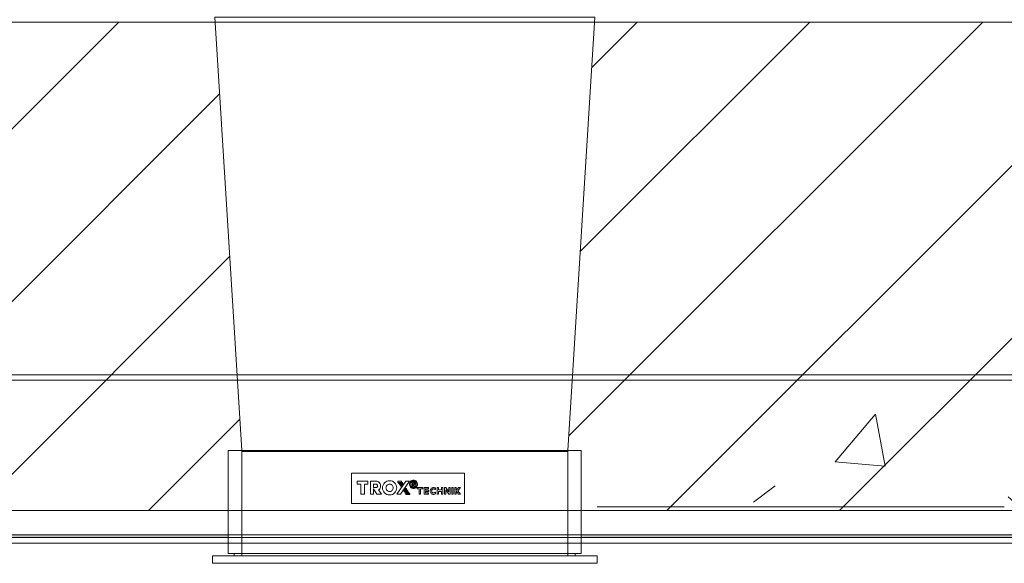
# Model space of a CAD drawing. Header units: metres. Extents: x 3 to 42.2, y -72.9 to -48.7.
# Tile 8 of 189: x 12.13 to 13.036, y -68.466 to -67.965. Entities that reach past the tile are written whole.
import ezdxf

# ---------------------------------------------------------------- set-up
doc = ezdxf.new("R2010")
doc.units = ezdxf.units.M
doc.layers.add('A-DETL', color=7, linetype='Continuous', lineweight=18, true_color=0x00a600)
doc.layers.add('M-HVAC-CDFF-IDEN', color=1, linetype='Continuous', lineweight=9, true_color=0xff0000)
for name, color, linetype, lineweight in [('A-WALL', 7, 'Continuous', 18), ('A-WALL-PATT', 7, 'Continuous', 18), ('G-IMPT', 7, 'Continuous', 18), ('M-HVAC-DUCT', 7, 'Continuous', 18), ('S-BEAM', 7, 'Continuous', 18)]:
    doc.layers.add(name, color=color, linetype=linetype, lineweight=lineweight)
pattern_1 = [(49.99999999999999, (21.555, -62.92899999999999), (0.5465545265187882, -0.04781508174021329), [0.05715, -0.62865]), (355, (21.555, -62.92899999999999), (-0.1057276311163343, 0.5731658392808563), [0.04572, -0.50292]), (100.451, (21.601, -62.933), (0.440827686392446, 0.5253490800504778), [0.04857, -0.53427]), (46.184, (21.555, -62.776), (0.8132373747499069, -0.1261291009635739), [0.08573, -0.9429799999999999]), (96.636, (21.623, -62.787), (0.7122119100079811, 0.7422871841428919), [0.07286000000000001, -0.8014100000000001]), (351.184, (21.555, -62.776), (0.7122166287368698, 0.7422739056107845), [0.06858, -0.75438]), (21, (21.631, -62.81399999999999), (0.4548461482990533, -0.3067949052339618), [0.05715, -0.62865]), (326, (21.631, -62.81399999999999), (0.1854048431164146, 0.5525599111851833), [0.04572, -0.50292]), (71.45100000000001, (21.669, -62.84), (0.6402508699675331, 0.2457631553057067), [0.04857, -0.53427]), (37.50000000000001, (21.555, -62.92899999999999), (0.009260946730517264, 0.2536671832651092), [0.02515, -0.47168, 0.02515, -0.48539, -0.5048199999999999]), (37.50000000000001, (21.555, -62.92899999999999), (0.009260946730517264, 0.2536671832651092), [-1.007, 0.02515, -0.47968]), (7.499999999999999, (21.555, -62.92899999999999), (0.2004558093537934, 0.3005459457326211), [0.02515, -0.26594, 0.02515, -0.46025, -0.1924]), (7.499999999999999, (21.555, -62.92899999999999), (0.2004558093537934, 0.3005459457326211), [-0.7764800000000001, 0.02515, -0.16726]), (327.5, (21.385, -62.92899999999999), (0.4067681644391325, -0.01718819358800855), [0.02515, -0.16535, 0.02515, -0.56921, -0.78867]), (327.5, (21.385, -62.92899999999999), (0.4067681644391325, -0.01718819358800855), [-0.78486, 0.02515, -0.76352]), (317.5, (21.309, -62.92899999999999), (0.4443831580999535, 0.07627942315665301), [0.02515, -0.2225, 0.02515, -0.36957, -0.56007]), (317.5, (21.309, -62.92899999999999), (0.4443831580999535, 0.07627942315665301), [-0.64237, 0.02515, -0.53492])]

# ---------------------------------------------------------------- blocks, each defined once
blk = doc.blocks.new('4 GRE - ESCOLA DE CINEMA E AUDIOVISUAL CINE REX R07_rvt-1-1PAV')
at = {"layer": 'A-WALL-PATT', "true_color": 0xd4d4d4}
h = blk.add_hatch(dxfattribs=at)
h.set_pattern_fill('FP_2', color=254, style=0, pattern_type=2)
h.set_pattern_definition([(45, (21.555, -62.92899999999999), (-0.0795495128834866, 0.0795495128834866), [])])
h.paths.add_polyline_path([(33.5201241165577, -68.41762227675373), (34.66733924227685, -68.41762227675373), (34.66733924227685, -67.96762227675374), (12.65882739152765, -67.96762227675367), (12.63415928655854, -68.36231195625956), (12.64660173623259, -68.36231195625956), (12.64660173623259, -68.41762227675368), (32.28722419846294, -68.41762227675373)])
h.paths.add_polyline_path([(12.32160173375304, -68.41762227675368), (12.32160173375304, -68.36231195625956), (12.33404418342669, -68.36231195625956), (12.30910173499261, -67.96762227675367), (11.71733924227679, -67.96762227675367), (11.71733924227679, -68.41762227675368), (12.25260052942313, -68.41762227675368)])
h = blk.add_hatch(dxfattribs=at)
h.set_pattern_fill('FP_1', color=254, style=0, pattern_type=2)
h.set_pattern_definition(pattern_1)
h.paths.add_polyline_path([(34.66733924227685, -68.44262227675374), (34.66733924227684, -68.44012227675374), (12.64660173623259, -68.44012227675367), (12.64660173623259, -68.44262227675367), (33.5201241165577, -68.44262227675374)])
h.paths.add_polyline_path([(11.94437554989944, -68.44262227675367), (12.32160173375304, -68.44262227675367), (12.32160173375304, -68.44012227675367), (11.71733924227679, -68.44012227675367), (11.71733924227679, -68.44262227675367)])
at = {"layer": 'S-BEAM', "true_color": 0xaaaaaa}
h = blk.add_hatch(dxfattribs=at)
h.set_pattern_fill('FP_1', color=253, style=0, pattern_type=2)
h.set_pattern_definition(pattern_1)
h.paths.add_polyline_path([(15.04900015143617, -68.44762227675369), (15.04900015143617, -68.29762227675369), (12.63820239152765, -68.29762227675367), (12.63415928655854, -68.36231195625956), (12.64660173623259, -68.36231195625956), (12.64660173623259, -68.44762227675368), (15.02662534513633, -68.44762227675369)])
h.paths.add_polyline_path([(11.94437554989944, -68.44762227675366), (12.32160173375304, -68.44762227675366), (12.32160173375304, -68.36231195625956), (12.33404418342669, -68.36231195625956), (12.33000107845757, -68.29762227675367), (11.93900015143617, -68.29762227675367), (11.93900015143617, -68.44762227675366)])
at = {"layer": 'A-WALL', "color": 253, "true_color": 0xaaaaaa}
for p, q in [((14.62399770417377, -67.96762227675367), (11.7173392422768, -67.96762227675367)), ((34.66733924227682, -68.41762227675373), (11.7173392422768, -68.41762227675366)), ((34.66733924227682, -68.44012227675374), (11.7173392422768, -68.44012227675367)), ((11.7173392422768, -68.44262227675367), (34.66733924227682, -68.44262227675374))]:
    blk.add_line(p, q, dxfattribs=at)
at = {"layer": 'S-BEAM', "color": 253, "true_color": 0xaaaaaa}
for p, q in [((14.60070515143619, -68.29762227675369), (11.93900015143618, -68.29762227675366)), ((11.93900015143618, -68.44762227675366), (15.04900015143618, -68.44762227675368))]:
    blk.add_line(p, q, dxfattribs=at)
blk = doc.blocks.new('Family - V271-299382-1PAV')
at = {"layer": 'S-BEAM', "color": 253, "true_color": 0xaaaaaa}
for p, q in [((1.367499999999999, 0.07500000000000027), (-1.367499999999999, 0.07500000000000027)), ((-1.367499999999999, -0.07500000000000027), (1.367499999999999, -0.07500000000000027))]:
    blk.add_line(p, q, dxfattribs=at)
blk = doc.blocks.new('ESTRUTURAL CINE REX _011_IFC-1-1PAV')
at = {"layer": 'S-BEAM', "color": 253, "lineweight": 18, "true_color": 0xaaaaaa}
blk.add_blockref('Family - V271-299382-1PAV', (13.30782107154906, -68.36762227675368), dxfattribs=at)
blk = doc.blocks.new('AH-0-AG 325x225 - TROX_AH-AG_325x225_dxf_QMODEL_0d9cd228_d937_4706_94e6_7aa7153388bd-1069922-1PAV')
at = {"layer": 'A-DETL', "color": 1, "true_color": 0xff0000}
for p, q in [((0.05200000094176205, -0.1770000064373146), (0.05200000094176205, 0.1770000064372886)), ((0.04300000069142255, -0.1625000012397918), (0.04300000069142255, 0.1625000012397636)), ((0.04300000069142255, -0.1569999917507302), (0.0450000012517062, -0.1569999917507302)), ((0.05200000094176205, -0.1770000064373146), (0.0450000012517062, -0.1770000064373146))]:
    blk.add_line(p, q, dxfattribs=at)
at = {"layer": 'G-IMPT', "color": 1, "true_color": 0xff0000}
for p, q in [((0.0450000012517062, 0.1770000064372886), (0.0450000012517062, -0.1770000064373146)), ((0.05200000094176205, 0.1770000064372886), (0.0450000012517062, 0.1770000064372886)), ((0.05200000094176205, -0.1770000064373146), (0.05200000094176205, 0.1770000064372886)), ((-0.05200000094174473, 0.1625000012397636), (-0.05200000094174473, -0.1625000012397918)), ((-0.05200000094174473, 0.1625000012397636), (0.04300000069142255, 0.1625000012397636)), ((0.04300000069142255, -0.1625000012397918), (0.04300000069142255, 0.1625000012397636)), ((0.04300000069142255, 0.1569999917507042), (0.0450000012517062, 0.1569999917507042)), ((-0.03099999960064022, 0.05499999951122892), (-0.03099999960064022, -0.04899999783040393)), ((-0.03099999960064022, 0.05499999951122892), (-0.002999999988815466, 0.05499999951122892)), ((-0.002999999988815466, -0.04899999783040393), (-0.002999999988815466, 0.05499999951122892)), ((-0.01477000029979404, 0.04895999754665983), (-0.01790999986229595, 0.05119999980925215)), ((-0.01790999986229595, 0.05119999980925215), (-0.01790999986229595, 0.04950999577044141)), ((-0.01527000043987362, 0.04763000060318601), (-0.01790999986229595, 0.04950999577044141)), ((-0.01788500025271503, 0.04735999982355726), (-0.01788500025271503, 0.04617999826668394)), ((-0.01788500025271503, 0.04735999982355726), (-0.01529500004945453, 0.04735999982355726)), ((-0.01788500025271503, 0.04617999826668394), (-0.01529500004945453, 0.04617999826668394)), ((-0.01529500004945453, 0.04735999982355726), (-0.01527000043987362, 0.04763000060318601)), ((-0.01529500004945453, 0.04617999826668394), (-0.01427000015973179, 0.04617999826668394)), ((-0.01477000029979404, 0.04895999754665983), (-0.01161999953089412, 0.05119999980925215)), ((-0.01427000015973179, 0.04735999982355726), (-0.01426000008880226, 0.04763000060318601)), ((-0.01427000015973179, 0.04735999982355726), (-0.01162999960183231, 0.04735999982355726)), ((-0.01427000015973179, 0.04617999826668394), (-0.01162999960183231, 0.04617999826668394)), ((-0.01426000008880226, 0.04763000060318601), (-0.01161999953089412, 0.04950999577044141)), ((-0.01162999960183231, 0.04617999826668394), (-0.01162999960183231, 0.04735999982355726)), ((-0.01161999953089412, 0.05119999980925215), (-0.01161999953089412, 0.04950999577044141)), ((-0.01791500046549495, 0.04449999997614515), (-0.01791500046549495, 0.04331999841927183)), ((-0.01791500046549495, 0.04449999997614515), (-0.01162500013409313, 0.04449999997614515)), ((-0.01791500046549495, 0.04331999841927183), (-0.01162500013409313, 0.04331999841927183)), ((-0.01788500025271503, 0.04184999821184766), (-0.01788500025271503, 0.04066999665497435)), ((-0.01788500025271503, 0.04184999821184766), (-0.01393499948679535, 0.04184999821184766)), ((-0.01788500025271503, 0.04066999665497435), (-0.01393499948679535, 0.04066999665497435)), ((-0.01393499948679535, 0.04066999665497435), (-0.01787500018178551, 0.0377200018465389)), ((-0.01787500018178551, 0.0377200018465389), (-0.01787500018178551, 0.03654000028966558)), ((-0.01787500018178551, 0.03654000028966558), (-0.01558499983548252, 0.03654000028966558)), ((-0.01162500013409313, 0.04066999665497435), (-0.01558499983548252, 0.0377200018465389)), ((-0.01558499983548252, 0.0377200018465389), (-0.01164500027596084, 0.0377200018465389)), ((-0.01558499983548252, 0.03654000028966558), (-0.01164500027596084, 0.03654000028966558)), ((-0.01393499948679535, 0.04184999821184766), (-0.01162500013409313, 0.04184999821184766)), ((-0.01164500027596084, 0.03654000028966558), (-0.01164500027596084, 0.0377200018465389)), ((-0.01162500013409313, 0.04331999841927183), (-0.01162500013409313, 0.04449999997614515)), ((-0.01162500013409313, 0.04066999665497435), (-0.01162500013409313, 0.04184999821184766)), ((-0.01556000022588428, 0.03487999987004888), (-0.01791999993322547, 0.03487999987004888)), ((-0.01791999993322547, 0.03370000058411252), (-0.01791999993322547, 0.03487999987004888)), ((-0.01556000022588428, 0.03369000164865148), (-0.01791999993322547, 0.03370000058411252)), ((-0.01556000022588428, 0.03103000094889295), (-0.01791999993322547, 0.03103999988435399)), ((-0.01791999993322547, 0.03103999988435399), (-0.01791999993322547, 0.02986000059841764)), ((-0.01556000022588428, 0.02986000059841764), (-0.01791999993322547, 0.02986000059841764)), ((-0.01768729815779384, 0.02773274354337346), (-0.01785269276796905, 0.02713078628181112)), ((-0.01740919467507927, 0.02829163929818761), (-0.01768729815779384, 0.02773274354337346)), ((-0.01740919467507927, 0.02829163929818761), (-0.01591000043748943, 0.02828000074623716)), ((-0.01639817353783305, 0.02724024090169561), (-0.01649290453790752, 0.02689546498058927)), ((-0.01623888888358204, 0.02756034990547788), (-0.01639817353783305, 0.02724024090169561)), ((-0.01623888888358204, 0.02756034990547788), (-0.01591000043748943, 0.02795000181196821)), ((-0.01591000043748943, 0.02828000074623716), (-0.01591000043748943, 0.02795000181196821)), ((-0.01417999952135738, 0.03487999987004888), (-0.01556000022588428, 0.03487999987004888)), ((-0.01556000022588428, 0.03369000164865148), (-0.01556000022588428, 0.03103000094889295)), ((-0.01417999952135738, 0.02986000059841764), (-0.01556000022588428, 0.02986000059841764)), ((-0.01417999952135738, 0.03487999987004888), (-0.01161999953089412, 0.03487999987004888)), ((-0.01417999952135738, 0.03369000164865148), (-0.01161999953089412, 0.03370000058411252)), ((-0.01417999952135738, 0.03103000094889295), (-0.01417999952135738, 0.03369000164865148)), ((-0.01417999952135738, 0.03103000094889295), (-0.01161999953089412, 0.03103999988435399)), ((-0.01417999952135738, 0.02986000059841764), (-0.01161999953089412, 0.02986000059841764)), ((-0.01193080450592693, 0.02829163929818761), (-0.01341999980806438, 0.02828000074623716)), ((-0.01341999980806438, 0.02828000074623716), (-0.01341999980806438, 0.02795000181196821)), ((-0.0131011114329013, 0.02756034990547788), (-0.01341999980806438, 0.02795000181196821)), ((-0.01294182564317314, 0.02724024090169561), (-0.0131011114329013, 0.02756034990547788)), ((-0.01284709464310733, 0.02689546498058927), (-0.01294182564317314, 0.02724024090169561)), ((-0.01165270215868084, 0.02773274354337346), (-0.01193080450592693, 0.02829163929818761)), ((-0.01148730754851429, 0.02713078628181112), (-0.01165270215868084, 0.02773274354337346)), ((-0.01161999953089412, 0.03487999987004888), (-0.01161999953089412, 0.03370000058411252)), ((-0.01161999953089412, 0.02986000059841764), (-0.01161999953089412, 0.03103999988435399)), ((-0.01790999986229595, 0.01913999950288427), (-0.01791999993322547, 0.02179999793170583)), ((-0.01791999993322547, 0.02179999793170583), (-0.0166600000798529, 0.02179999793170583)), ((-0.01790999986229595, 0.01913999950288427), (-0.01790999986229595, 0.01795999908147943)), ((-0.01785269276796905, 0.02713078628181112), (-0.01789920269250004, 0.0265082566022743)), ((-0.01789920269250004, 0.0265082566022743), (-0.01782509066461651, 0.02588840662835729)), ((-0.01782509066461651, 0.02588840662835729), (-0.01763312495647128, 0.02529439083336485)), ((-0.01763312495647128, 0.02529439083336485), (-0.01733047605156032, 0.02474839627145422)), ((-0.01733047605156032, 0.02474839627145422), (-0.01692844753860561, 0.02427081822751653)), ((-0.01692844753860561, 0.02427081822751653), (-0.01644205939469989, 0.02387949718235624)), ((-0.01665000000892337, 0.01913999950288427), (-0.0166600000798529, 0.02179999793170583)), ((-0.01665000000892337, 0.01913999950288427), (-0.01540000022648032, 0.01913999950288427)), ((-0.01649290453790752, 0.02689546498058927), (-0.01651954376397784, 0.02653890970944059)), ((-0.01651954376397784, 0.02653890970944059), (-0.0164770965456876, 0.02618388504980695)), ((-0.0164770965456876, 0.02618388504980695), (-0.01636714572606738, 0.02584366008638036)), ((-0.01644205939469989, 0.02387949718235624), (-0.01588947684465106, 0.02358905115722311)), ((-0.01636714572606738, 0.02584366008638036), (-0.01619380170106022, 0.0255309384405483)), ((-0.01619380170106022, 0.0255309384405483), (-0.01596353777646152, 0.02525740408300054)), ((-0.01596353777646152, 0.02525740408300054), (-0.01568495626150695, 0.02503327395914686)), ((-0.01588947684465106, 0.02358905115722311), (-0.01529134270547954, 0.02341032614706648)), ((-0.01568495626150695, 0.02503327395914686), (-0.01536846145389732, 0.02486691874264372)), ((-0.01540000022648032, 0.01913999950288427), (-0.01540000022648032, 0.02179999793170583)), ((-0.01540000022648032, 0.02179999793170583), (-0.01414000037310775, 0.02179999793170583)), ((-0.01536846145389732, 0.02486691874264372), (-0.0150258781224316, 0.02476455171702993)), ((-0.01529134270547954, 0.02341032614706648), (-0.01466999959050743, 0.02335000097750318)), ((-0.0150258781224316, 0.02476455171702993), (-0.01466999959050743, 0.02472999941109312)), ((-0.01466999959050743, 0.02472999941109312), (-0.01431412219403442, 0.02476455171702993)), ((-0.01466999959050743, 0.02335000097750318), (-0.01404865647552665, 0.02341032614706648)), ((-0.01431412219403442, 0.02476455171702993), (-0.01397153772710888, 0.02486691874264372)), ((-0.01414000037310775, 0.01913999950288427), (-0.01414000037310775, 0.02179999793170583)), ((-0.01414000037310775, 0.01913999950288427), (-0.01288000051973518, 0.01913999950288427)), ((-0.01404865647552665, 0.02341032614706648), (-0.01345052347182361, 0.02358905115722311)), ((-0.01397153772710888, 0.02486691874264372), (-0.01365504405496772, 0.02503327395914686)), ((-0.01365504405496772, 0.02503327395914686), (-0.01337646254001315, 0.02525740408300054)), ((-0.01345052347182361, 0.02358905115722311), (-0.0128979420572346, 0.02387949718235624)), ((-0.01337646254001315, 0.02525740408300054), (-0.01314619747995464, 0.0255309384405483)), ((-0.01314619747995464, 0.0255309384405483), (-0.01297285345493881, 0.02584366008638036)), ((-0.01297285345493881, 0.02584366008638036), (-0.01286290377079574, 0.02618388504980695)), ((-0.0128979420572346, 0.02387949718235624), (-0.01241155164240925, 0.02427081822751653)), ((-0.01288000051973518, 0.01913999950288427), (-0.01288000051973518, 0.02179999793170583)), ((-0.01288000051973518, 0.02179999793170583), (-0.01161999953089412, 0.02179999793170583)), ((-0.01286290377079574, 0.02618388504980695), (-0.01282045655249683, 0.02653890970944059)), ((-0.01282045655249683, 0.02653890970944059), (-0.01284709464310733, 0.02689546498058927)), ((-0.01241155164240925, 0.02427081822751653), (-0.0120095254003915, 0.02474839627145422)), ((-0.0120095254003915, 0.02474839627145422), (-0.01170687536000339, 0.02529439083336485)), ((-0.01170687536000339, 0.02529439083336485), (-0.01151490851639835, 0.02588840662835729)), ((-0.01161999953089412, 0.01913999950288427), (-0.01161999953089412, 0.02179999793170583)), ((-0.01161999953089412, 0.01795999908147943), (-0.01161999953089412, 0.01913999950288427)), ((-0.01151490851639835, 0.02588840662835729), (-0.01144079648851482, 0.0265082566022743)), ((-0.01144079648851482, 0.0265082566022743), (-0.01148730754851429, 0.02713078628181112)), ((-0.02426150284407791, 0.009480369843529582), (-0.02447717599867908, 0.00876939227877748)), ((-0.02391126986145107, 0.01013561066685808), (-0.02426150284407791, 0.009480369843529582)), ((-0.0234399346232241, 0.01070993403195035), (-0.02391126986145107, 0.01013561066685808)), ((-0.02357783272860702, 0.009197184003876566), (-0.02375139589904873, 0.008625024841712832)), ((-0.02329598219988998, 0.009724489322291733), (-0.02357783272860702, 0.009197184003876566)), ((-0.022865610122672, 0.01118127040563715), (-0.0234399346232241, 0.01070993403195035)), ((-0.02291667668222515, 0.01018667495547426), (-0.02329598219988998, 0.009724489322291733)), ((-0.02282717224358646, 0.009125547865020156), (-0.02295505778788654, 0.008866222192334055)), ((-0.02245448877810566, 0.01056598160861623), (-0.02291667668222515, 0.01018667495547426)), ((-0.02221036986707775, 0.01153150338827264), (-0.022865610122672, 0.01118127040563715)), ((-0.022654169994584, 0.009357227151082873), (-0.02282717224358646, 0.009125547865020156)), ((-0.02244184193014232, 0.0095534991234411), (-0.022654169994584, 0.009357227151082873)), ((-0.02192718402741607, 0.01084783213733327), (-0.02245448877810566, 0.01056598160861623)), ((-0.02219730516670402, 0.009707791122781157), (-0.02244184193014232, 0.0095534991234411)), ((-0.0214993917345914, 0.01174717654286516), (-0.02221036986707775, 0.01153150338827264)), ((-0.02192874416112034, 0.009814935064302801), (-0.02219730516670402, 0.009707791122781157)), ((-0.02164515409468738, 0.00987134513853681), (-0.02192874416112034, 0.009814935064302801)), ((-0.02135502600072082, 0.01102139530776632), (-0.02192718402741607, 0.01084783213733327)), ((-0.0213560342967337, 0.009875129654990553), (-0.02164515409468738, 0.00987134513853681)), ((-0.02075999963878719, 0.01181999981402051), (-0.0214993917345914, 0.01174717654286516)), ((-0.02107106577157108, 0.00982616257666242), (-0.0213560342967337, 0.009875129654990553)), ((-0.02075999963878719, 0.01108000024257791), (-0.02135502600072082, 0.01102139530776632)), ((-0.0207997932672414, 0.009726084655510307), (-0.02107106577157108, 0.00982616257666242)), ((-0.02055129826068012, 0.009578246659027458), (-0.0207997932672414, 0.009726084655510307)), ((-0.02002060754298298, 0.01174717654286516), (-0.02075999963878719, 0.01181999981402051)), ((-0.0201649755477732, 0.01102139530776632), (-0.02075999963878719, 0.01108000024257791)), ((-0.02033390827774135, 0.009387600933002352), (-0.02055129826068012, 0.009578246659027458)), ((-0.02015490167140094, 0.009160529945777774), (-0.02033390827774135, 0.009387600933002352)), ((-0.01959281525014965, 0.01084783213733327), (-0.0201649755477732, 0.01102139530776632)), ((-0.02015490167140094, 0.009160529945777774), (-0.01868999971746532, 0.01011000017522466)), ((-0.01930962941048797, 0.01153150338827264), (-0.02002060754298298, 0.01174717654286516)), ((-0.01906551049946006, 0.01056598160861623), (-0.01959281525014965, 0.01084783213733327)), ((-0.01865438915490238, 0.01118127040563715), (-0.01930962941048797, 0.01153150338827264)), ((-0.01868999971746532, 0.01011000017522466), (-0.01906551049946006, 0.01056598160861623)), ((-0.01868999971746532, 0.008650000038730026), (-0.01868999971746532, 0.01011000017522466)), ((-0.01868999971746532, 0.01011000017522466), (-0.01822401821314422, 0.009724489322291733)), ((-0.01808006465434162, 0.01070993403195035), (-0.01865438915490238, 0.01118127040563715)), ((-0.0179421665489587, 0.009197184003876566), (-0.01822401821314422, 0.009724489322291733)), ((-0.01760873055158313, 0.01013561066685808), (-0.01808006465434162, 0.01070993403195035)), ((-0.01776860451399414, 0.008625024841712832), (-0.0179421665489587, 0.009197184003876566)), ((-0.01791999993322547, 0.01648500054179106), (-0.01791999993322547, 0.01451500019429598)), ((-0.01791999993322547, 0.01648500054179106), (-0.01654000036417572, 0.01648500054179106)), ((-0.01791999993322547, 0.01451500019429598), (-0.01791999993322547, 0.01334000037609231)), ((-0.01791999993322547, 0.01334000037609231), (-0.01791999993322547, 0.01126499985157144)), ((-0.01791999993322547, 0.01126499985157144), (-0.01654000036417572, 0.01126499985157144)), ((-0.01790999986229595, 0.01795999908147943), (-0.01665000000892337, 0.01795999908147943)), ((-0.01725849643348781, 0.009480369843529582), (-0.01760873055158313, 0.01013561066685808)), ((-0.01704282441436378, 0.00876939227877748), (-0.01725849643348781, 0.009480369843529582)), ((-0.01665000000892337, 0.01795999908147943), (-0.01540000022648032, 0.01795999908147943)), ((-0.01654000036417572, 0.01451500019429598), (-0.01654000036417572, 0.01648500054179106)), ((-0.01654000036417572, 0.01451500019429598), (-0.01162500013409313, 0.01450999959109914)), ((-0.01654000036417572, 0.01334000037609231), (-0.01654000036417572, 0.01126499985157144)), ((-0.01654000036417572, 0.01334000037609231), (-0.01162500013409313, 0.01333000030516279)), ((-0.01540000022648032, 0.01795999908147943), (-0.01414000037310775, 0.01795999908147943)), ((-0.01414000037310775, 0.01795999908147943), (-0.01288000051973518, 0.01795999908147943)), ((-0.01288000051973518, 0.01795999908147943), (-0.01161999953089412, 0.01795999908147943)), ((-0.01162500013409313, 0.01333000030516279), (-0.01162500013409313, 0.01450999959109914)), ((-0.02455000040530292, 0.008030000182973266), (-0.02447717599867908, 0.00876939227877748)), ((-0.02447717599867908, 0.007290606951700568), (-0.02455000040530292, 0.008030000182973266)), ((-0.02447717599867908, 0.007290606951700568), (-0.02426150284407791, 0.006579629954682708)), ((-0.02426150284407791, 0.006579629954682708), (-0.02391126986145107, 0.005924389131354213)), ((-0.02391126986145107, 0.005924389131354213), (-0.0234399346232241, 0.005350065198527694)), ((-0.02380999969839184, 0.008030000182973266), (-0.02375139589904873, 0.008625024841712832)), ((-0.02380999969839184, 0.008030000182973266), (-0.02375139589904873, 0.007434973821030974)), ((-0.02375139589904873, 0.007434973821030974), (-0.02357783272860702, 0.006862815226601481)), ((-0.02370999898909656, 0.001079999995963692), (-0.02370999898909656, 0.004300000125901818)), ((-0.01166999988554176, -0.003850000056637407), (-0.02370999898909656, 0.004300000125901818)), ((-0.02370999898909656, 0.001079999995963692), (-0.01166999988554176, -0.007220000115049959)), ((-0.02357783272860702, 0.006862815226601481), (-0.02329598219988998, 0.006335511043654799)), ((-0.0234399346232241, 0.005350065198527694), (-0.022865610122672, 0.004878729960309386)), ((-0.02329598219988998, 0.006335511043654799), (-0.02291667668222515, 0.005873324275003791)), ((-0.02303354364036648, 0.00858793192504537), (-0.02306000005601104, 0.008299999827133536)), ((-0.02303354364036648, 0.00858793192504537), (-0.02306000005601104, 0.007489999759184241)), ((-0.02306000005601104, 0.007489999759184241), (-0.02306000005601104, 0.006495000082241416)), ((-0.02207000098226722, 0.006495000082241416), (-0.02306000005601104, 0.006495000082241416)), ((-0.02295505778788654, 0.008866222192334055), (-0.02303354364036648, 0.00858793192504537)), ((-0.02291667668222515, 0.005873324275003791), (-0.02245448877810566, 0.005494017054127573)), ((-0.022865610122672, 0.004878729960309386), (-0.02221036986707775, 0.004528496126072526)), ((-0.02245448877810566, 0.005494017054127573), (-0.02192718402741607, 0.005212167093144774)), ((-0.02221036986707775, 0.004528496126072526), (-0.0214993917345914, 0.004312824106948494)), ((-0.02207000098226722, 0.006495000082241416), (-0.01868999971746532, 0.006495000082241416)), ((-0.02202147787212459, 0.00850785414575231), (-0.02205999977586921, 0.008299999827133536)), ((-0.02202147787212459, 0.00850785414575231), (-0.02205999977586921, 0.007489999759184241)), ((-0.02205999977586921, 0.007489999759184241), (-0.01868999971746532, 0.007504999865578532)), ((-0.02191102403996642, 0.00868809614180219), (-0.02202147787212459, 0.00850785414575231)), ((-0.02192718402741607, 0.005212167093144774), (-0.02135502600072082, 0.005038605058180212)), ((-0.02174331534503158, 0.00881678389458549), (-0.02191102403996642, 0.00868809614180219)), ((-0.02154062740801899, 0.008876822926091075), (-0.02174331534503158, 0.00881678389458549)), ((-0.02132988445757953, 0.008860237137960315), (-0.02154062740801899, 0.008876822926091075)), ((-0.0214993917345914, 0.004312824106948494), (-0.02075999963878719, 0.004239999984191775)), ((-0.02135502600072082, 0.005038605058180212), (-0.02075999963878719, 0.004980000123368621)), ((-0.02113908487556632, 0.008769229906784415), (-0.02132988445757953, 0.008860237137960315)), ((-0.0209935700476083, 0.008615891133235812), (-0.02113908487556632, 0.008769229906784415)), ((-0.0209935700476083, 0.008615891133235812), (-0.02090000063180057, 0.008280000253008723)), ((-0.02090000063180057, 0.007499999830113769), (-0.02090000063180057, 0.008280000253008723)), ((-0.02075999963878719, 0.004980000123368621), (-0.0201649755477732, 0.005038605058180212)), ((-0.02075999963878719, 0.004239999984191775), (-0.02002060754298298, 0.004312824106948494)), ((-0.02045999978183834, 0.007499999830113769), (-0.01868999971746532, 0.008650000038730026)), ((-0.0201649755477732, 0.005038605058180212), (-0.01959281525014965, 0.005212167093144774)), ((-0.02002060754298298, 0.004312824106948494), (-0.01930962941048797, 0.004528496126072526)), ((-0.01959281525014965, 0.005212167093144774), (-0.01906551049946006, 0.005494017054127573)), ((-0.01930962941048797, 0.004528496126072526), (-0.01865438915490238, 0.004878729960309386)), ((-0.01906551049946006, 0.005494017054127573), (-0.01860332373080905, 0.005873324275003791)), ((-0.01868999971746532, 0.006495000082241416), (-0.01868999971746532, 0.007504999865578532)), ((-0.01865438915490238, 0.004878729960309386), (-0.01808006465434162, 0.005350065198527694)), ((-0.01860332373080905, 0.005873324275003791), (-0.01822401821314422, 0.006335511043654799)), ((-0.01822401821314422, 0.006335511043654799), (-0.0179421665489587, 0.006862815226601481)), ((-0.01808006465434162, 0.005350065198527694), (-0.01760873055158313, 0.005924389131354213)), ((-0.0179421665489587, 0.006862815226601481), (-0.01776860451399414, 0.007434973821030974)), ((-0.01770999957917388, 0.008030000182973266), (-0.01776860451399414, 0.008625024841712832)), ((-0.01776860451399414, 0.007434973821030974), (-0.01770999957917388, 0.008030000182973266)), ((-0.01760873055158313, 0.005924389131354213), (-0.01725849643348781, 0.006579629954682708)), ((-0.01725849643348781, 0.006579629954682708), (-0.01704282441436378, 0.007290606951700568)), ((-0.01697000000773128, 0.008030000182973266), (-0.01704282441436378, 0.00876939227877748)), ((-0.01704282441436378, 0.007290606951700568), (-0.01697000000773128, 0.008030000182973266)), ((-0.01626999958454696, 0.00149999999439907), (-0.01697000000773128, 0.00149999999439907)), ((-0.01697000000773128, 0.00149999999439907), (-0.01697000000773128, 6.999999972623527e-05)), ((-0.01626999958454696, -0.0004099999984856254), (-0.01697000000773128, 6.999999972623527e-05)), ((-0.01626999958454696, -0.0004099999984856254), (-0.01626999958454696, 0.00149999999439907)), ((-0.01500999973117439, 0.0021900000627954), (-0.0157100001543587, 0.0021900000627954)), ((-0.0157100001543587, 0.0021900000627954), (-0.0157100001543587, -0.000779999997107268)), ((-0.01500999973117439, -0.001250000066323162), (-0.01500999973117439, 0.0021900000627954)), ((-0.01476000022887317, 0.002919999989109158), (-0.01476000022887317, -0.0005199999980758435)), ((-0.01476000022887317, 0.002919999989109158), (-0.01375999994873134, 0.002919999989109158)), ((-0.01375999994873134, -0.0005199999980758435), (-0.01375999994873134, 0.002919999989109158)), ((-0.01359999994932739, 0.003709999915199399), (-0.01359999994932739, 0.0002699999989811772)), ((-0.01359999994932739, 0.003709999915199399), (-0.01259999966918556, 0.003709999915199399)), ((-0.01359999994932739, 0.0002699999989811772), (-0.01259999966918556, 0.0002699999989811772)), ((-0.01259999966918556, 0.0002699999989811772), (-0.01259999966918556, 0.003709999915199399)), ((-0.01243999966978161, 0.00450000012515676), (-0.01243999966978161, 0.001059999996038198)), ((-0.01243999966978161, 0.00450000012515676), (-0.01144000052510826, 0.00450000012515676)), ((-0.01243999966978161, 0.001059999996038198), (-0.01144000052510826, 0.001059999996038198)), ((-0.01144000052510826, 0.001059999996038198), (-0.01144000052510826, 0.00450000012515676)), ((-0.02357999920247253, -0.003050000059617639), (-0.02357999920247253, -0.006490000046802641)), ((-0.02357999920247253, -0.003050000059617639), (-0.0225799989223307, -0.003050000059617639)), ((-0.02357999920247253, -0.006490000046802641), (-0.0225799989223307, -0.006490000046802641)), ((-0.0225799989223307, -0.006490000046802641), (-0.0225799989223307, -0.003050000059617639)), ((-0.02242000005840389, -0.002259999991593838), (-0.02242000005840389, -0.0057000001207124)), ((-0.02242000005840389, -0.002259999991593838), (-0.02141999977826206, -0.002259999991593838)), ((-0.02242000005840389, -0.0057000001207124), (-0.02141999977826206, -0.0057000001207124)), ((-0.02122898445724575, -0.008513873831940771), (-0.02222154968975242, -0.009328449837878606)), ((-0.02141999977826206, -0.0057000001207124), (-0.02141999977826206, -0.002259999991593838)), ((-0.02126000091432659, -0.001470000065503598), (-0.02126000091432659, -0.00491000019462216)), ((-0.02126000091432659, -0.001470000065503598), (-0.02026000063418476, -0.001470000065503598)), ((-0.02126000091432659, -0.00491000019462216), (-0.02026000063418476, -0.00491000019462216)), ((-0.02009657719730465, -0.007908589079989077), (-0.02122898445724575, -0.008513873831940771)), ((-0.02026000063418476, -0.00491000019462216), (-0.02026000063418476, -0.001470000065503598)), ((-0.01886784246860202, -0.007535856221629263), (-0.02009657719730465, -0.007908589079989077)), ((-0.01986999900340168, -0.001899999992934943), (-0.01986999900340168, -0.004069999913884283)), ((-0.01986999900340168, -0.001899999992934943), (-0.01917000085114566, -0.002379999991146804)), ((-0.01986999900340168, -0.004069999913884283), (-0.01917000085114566, -0.004069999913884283)), ((-0.01917000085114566, -0.004069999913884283), (-0.01917000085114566, -0.002379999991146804)), ((-0.0175899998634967, -0.007409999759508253), (-0.01886784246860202, -0.007535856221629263)), ((-0.0163121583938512, -0.007535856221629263), (-0.0175899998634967, -0.007409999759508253)), ((-0.01508342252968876, -0.007908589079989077), (-0.0163121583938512, -0.007535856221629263)), ((-0.01500999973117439, -0.001250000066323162), (-0.0157100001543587, -0.000779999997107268)), ((-0.01395101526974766, -0.008513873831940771), (-0.01508342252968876, -0.007908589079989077)), ((-0.01476000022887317, -0.0005199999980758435), (-0.01375999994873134, -0.0005199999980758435)), ((-0.01295845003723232, -0.009328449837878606), (-0.01395101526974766, -0.008513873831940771)), ((-0.01166999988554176, -0.007220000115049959), (-0.01166999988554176, -0.003850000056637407)), ((-0.02414000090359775, -0.01396000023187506), (-0.02401414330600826, -0.01268215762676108)), ((-0.02401414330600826, -0.01523784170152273), (-0.02414000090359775, -0.01396000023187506)), ((-0.02364140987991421, -0.01145342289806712), (-0.02401414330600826, -0.01268215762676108)), ((-0.02401414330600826, -0.01523784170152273), (-0.02364140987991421, -0.01646657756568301)), ((-0.02303612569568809, -0.01032101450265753), (-0.02364140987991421, -0.01145342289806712)), ((-0.02364140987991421, -0.01646657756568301), (-0.02303612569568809, -0.01759898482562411)), ((-0.02222154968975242, -0.009328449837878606), (-0.02303612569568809, -0.01032101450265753)), ((-0.02303612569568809, -0.01759898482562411), (-0.02222154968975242, -0.01859155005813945)), ((-0.02094000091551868, -0.01396000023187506), (-0.02087563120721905, -0.0133064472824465)), ((-0.02094000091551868, -0.01396000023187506), (-0.02087563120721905, -0.01461355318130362)), ((-0.02068499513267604, -0.01267801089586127), (-0.02087563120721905, -0.0133064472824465)), ((-0.02087563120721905, -0.01461355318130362), (-0.02068499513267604, -0.01524198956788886)), ((-0.02037542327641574, -0.01209884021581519), (-0.02068499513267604, -0.01267801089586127)), ((-0.02068499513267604, -0.01524198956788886), (-0.02037542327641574, -0.01582116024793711)), ((-0.01995880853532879, -0.01159119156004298), (-0.02037542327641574, -0.01209884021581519)), ((-0.02037542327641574, -0.01582116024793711), (-0.01995880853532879, -0.01632880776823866)), ((-0.01945116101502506, -0.01117457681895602), (-0.01995880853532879, -0.01159119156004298)), ((-0.01995880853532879, -0.01632880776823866), (-0.01945116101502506, -0.01674542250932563)), ((-0.0188719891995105, -0.01086500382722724), (-0.01945116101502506, -0.01117457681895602)), ((-0.01945116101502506, -0.01674542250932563), (-0.0188719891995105, -0.01705499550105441)), ((-0.01824355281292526, -0.01067436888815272), (-0.0188719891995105, -0.01086500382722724)), ((-0.0188719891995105, -0.01705499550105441), (-0.01824355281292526, -0.01724563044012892)), ((-0.0175899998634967, -0.01061000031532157), (-0.01824355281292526, -0.01067436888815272)), ((-0.01824355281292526, -0.01724563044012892), (-0.0175899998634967, -0.01731000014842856)), ((-0.01693644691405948, -0.01067436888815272), (-0.0175899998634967, -0.01061000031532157)), ((-0.0175899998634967, -0.01731000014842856), (-0.01693644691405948, -0.01724563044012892)), ((-0.01630801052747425, -0.01086500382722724), (-0.01693644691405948, -0.01067436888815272)), ((-0.01693644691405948, -0.01724563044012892), (-0.01630801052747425, -0.01705499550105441)), ((-0.01572883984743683, -0.01117457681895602), (-0.01630801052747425, -0.01086500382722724)), ((-0.01630801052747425, -0.01705499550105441), (-0.01572883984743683, -0.01674542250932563)), ((-0.01522119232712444, -0.01159119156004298), (-0.01572883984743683, -0.01117457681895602)), ((-0.01572883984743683, -0.01674542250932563), (-0.01522119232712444, -0.01632880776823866)), ((-0.01480457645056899, -0.01209884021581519), (-0.01522119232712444, -0.01159119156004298)), ((-0.01522119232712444, -0.01632880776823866), (-0.01480457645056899, -0.01582116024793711)), ((-0.01449500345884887, -0.01267801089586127), (-0.01480457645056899, -0.01209884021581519)), ((-0.01480457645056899, -0.01582116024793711), (-0.01449500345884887, -0.01524198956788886)), ((-0.01430436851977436, -0.0133064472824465), (-0.01449500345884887, -0.01267801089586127)), ((-0.01449500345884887, -0.01524198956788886), (-0.01430436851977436, -0.01461355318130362)), ((-0.01423999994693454, -0.01396000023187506), (-0.01430436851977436, -0.0133064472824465)), ((-0.01430436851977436, -0.01461355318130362), (-0.01423999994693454, -0.01396000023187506)), ((-0.01214387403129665, -0.01032101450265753), (-0.01295845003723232, -0.009328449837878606)), ((-0.01295845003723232, -0.01859155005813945), (-0.01214387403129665, -0.01759898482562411)), ((-0.01153858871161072, -0.01145342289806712), (-0.01214387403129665, -0.01032101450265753)), ((-0.01214387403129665, -0.01759898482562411), (-0.01153858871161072, -0.01646657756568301)), ((-0.01116585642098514, -0.01268215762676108), (-0.01153858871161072, -0.01145342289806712)), ((-0.01153858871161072, -0.01646657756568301), (-0.01116585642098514, -0.01523784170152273)), ((-0.01103999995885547, -0.01396000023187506), (-0.01116585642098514, -0.01268215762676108)), ((-0.01116585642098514, -0.01523784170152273), (-0.01103999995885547, -0.01396000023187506)), ((-0.02364665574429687, -0.02581180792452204), (-0.02372000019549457, -0.0266100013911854)), ((-0.02372000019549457, -0.0266100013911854), (-0.02371499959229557, -0.02881499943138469)), ((-0.02342908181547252, -0.02504034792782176), (-0.02364665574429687, -0.02581180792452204)), ((-0.02307456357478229, -0.02432145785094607), (-0.02342908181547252, -0.02504034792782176)), ((-0.02259497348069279, -0.02367920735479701), (-0.02307456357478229, -0.02432145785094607)), ((-0.02200637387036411, -0.02313511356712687), (-0.02259497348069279, -0.02367920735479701)), ((-0.02222154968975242, -0.01859155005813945), (-0.02122898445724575, -0.01940612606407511)), ((-0.02132847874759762, -0.02270739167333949), (-0.02200637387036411, -0.02313511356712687)), ((-0.0205839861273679, -0.02241036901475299), (-0.02132847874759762, -0.02270739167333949)), ((-0.02122898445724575, -0.01940612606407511), (-0.02009657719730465, -0.02001141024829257)), ((-0.02094270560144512, -0.02631295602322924), (-0.02096999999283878, -0.0266100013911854)), ((-0.02096999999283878, -0.0266100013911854), (-0.02096499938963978, -0.02882000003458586)), ((-0.02086173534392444, -0.02602586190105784), (-0.02094270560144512, -0.02631295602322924)), ((-0.02072980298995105, -0.0257583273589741), (-0.02086173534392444, -0.02602586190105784)), ((-0.02055132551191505, -0.02551931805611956), (-0.02072980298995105, -0.0257583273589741)), ((-0.01979783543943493, -0.02225399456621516), (-0.0205839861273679, -0.02241036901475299)), ((-0.02033228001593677, -0.02531683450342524), (-0.02055132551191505, -0.02551931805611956)), ((-0.0200800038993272, -0.02515765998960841), (-0.02033228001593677, -0.02531683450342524)), ((-0.02009657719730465, -0.02001141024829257), (-0.01886784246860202, -0.02038414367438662)), ((-0.0198029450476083, -0.02504712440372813), (-0.0200800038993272, -0.02515765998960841)), ((-0.01951038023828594, -0.02498892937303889), (-0.0198029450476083, -0.02504712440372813)), ((-0.01899634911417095, -0.02224350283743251), (-0.01979783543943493, -0.02225399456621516)), ((-0.0192121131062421, -0.02498502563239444), (-0.01951038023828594, -0.02498892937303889)), ((-0.01891812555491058, -0.02503554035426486), (-0.0192121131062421, -0.02498502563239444)), ((-0.01820637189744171, -0.02237924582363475), (-0.01899634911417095, -0.02224350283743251)), ((-0.01863826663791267, -0.02513878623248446), (-0.01891812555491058, -0.02503554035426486)), ((-0.01886784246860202, -0.02038414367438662), (-0.0175899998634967, -0.02050999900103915)), ((-0.01838190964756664, -0.02529130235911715), (-0.01863826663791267, -0.02513878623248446)), ((-0.01815763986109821, -0.02548798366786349), (-0.01838190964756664, -0.02529130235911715)), ((-0.01745436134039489, -0.02265667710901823), (-0.01820637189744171, -0.02237924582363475)), ((-0.01797296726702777, -0.02572223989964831), (-0.01815763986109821, -0.02548798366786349)), ((-0.01797296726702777, -0.02572223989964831), (-0.01771999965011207, -0.02664999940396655)), ((-0.01771500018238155, -0.02882000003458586), (-0.01771999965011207, -0.02664999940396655)), ((-0.0175899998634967, -0.02050999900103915), (-0.0163121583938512, -0.02038414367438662)), ((-0.01676549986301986, -0.02306650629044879), (-0.01745436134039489, -0.02265667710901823)), ((-0.01616286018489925, -0.02359500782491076), (-0.01676549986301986, -0.02306650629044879)), ((-0.01648500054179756, -0.02882000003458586), (-0.01158000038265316, -0.02563999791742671)), ((-0.0163121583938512, -0.02038414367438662), (-0.01508342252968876, -0.02001141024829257)), ((-0.0156666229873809, -0.02422448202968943), (-0.01616286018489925, -0.02359500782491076)), ((-0.0156666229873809, -0.02422448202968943), (-0.01158000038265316, -0.02158000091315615)), ((-0.01508342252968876, -0.02001141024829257), (-0.01395101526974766, -0.01940612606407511)), ((-0.01395101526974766, -0.01940612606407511), (-0.01295845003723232, -0.01859155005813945)), ((-0.01158000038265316, -0.02563999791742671), (-0.01158000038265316, -0.02158000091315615)), ((-0.02380000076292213, -0.03396500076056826), (-0.02380000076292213, -0.03721499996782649)), ((-0.02380000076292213, -0.03396500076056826), (-0.02096000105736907, -0.03396500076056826)), ((-0.02371499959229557, -0.02881499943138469), (-0.02371499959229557, -0.03161999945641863)), ((-0.02096499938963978, -0.03161999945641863), (-0.02371499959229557, -0.03161999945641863)), ((-0.02096499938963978, -0.02882000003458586), (-0.01771500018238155, -0.02882000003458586)), ((-0.02096499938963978, -0.03161999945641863), (-0.01771500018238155, -0.03161999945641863)), ((-0.02096000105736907, -0.03721499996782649), (-0.02096000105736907, -0.03396500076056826)), ((-0.01771500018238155, -0.03161999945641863), (-0.01648500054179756, -0.03161999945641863)), ((-0.01648500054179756, -0.02882000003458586), (-0.01157499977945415, -0.02882000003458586)), ((-0.01648500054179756, -0.03161999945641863), (-0.01157499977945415, -0.03161999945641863)), ((-0.01157499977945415, -0.03161999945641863), (-0.01157499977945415, -0.02882000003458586)), ((-0.02380000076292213, -0.03721499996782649), (-0.02380000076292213, -0.04046499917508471)), ((-0.02380000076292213, -0.04046499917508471), (-0.02380000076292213, -0.04371500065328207)), ((-0.02380000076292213, -0.04371500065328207), (-0.02096000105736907, -0.04371500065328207)), ((-0.02096000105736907, -0.03721499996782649), (-0.01161999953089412, -0.03721499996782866)), ((-0.02096000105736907, -0.04046499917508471), (-0.01161999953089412, -0.04046499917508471)), ((-0.02096000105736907, -0.04046499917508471), (-0.02096000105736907, -0.04371500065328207)), ((-0.01161999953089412, -0.04046499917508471), (-0.01161999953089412, -0.03721499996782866)), ((-0.03099999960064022, -0.04899999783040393), (-0.002999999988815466, -0.04899999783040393)), ((-0.05200000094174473, -0.1625000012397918), (0.04300000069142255, -0.1625000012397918)), ((0.04300000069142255, -0.1569999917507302), (0.0450000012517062, -0.1569999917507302)), ((0.05200000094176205, -0.1770000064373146), (0.0450000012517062, -0.1770000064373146))]:
    blk.add_line(p, q, dxfattribs=at)
blk = doc.blocks.new('AH-0-AG 325x225 - TROX_AH-AG_325x225_dxf-1069921-1PAV')
blk.add_blockref('AH-0-AG 325x225 - TROX_AH-AG_325x225_dxf_QMODEL_0d9cd228_d937_4706_94e6_7aa7153388bd-1069922-1PAV', (0, 0))
blk = doc.blocks.new('AH-0-AG 325x225 - AH-0-AG 325x225-1070199-1PAV')
at = {"rotation": 269.9999999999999}
blk.add_blockref('AH-0-AG 325x225 - TROX_AH-AG_325x225_dxf-1069921-1PAV', (12.48410173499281, -68.41431195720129), dxfattribs=at)
blk = doc.blocks.new('M_Rectangular Transition - L - 400 mm _L_-1071587-1PAV')
at = {"layer": 'A-DETL', "color": 96, "true_color": 0x008000}
for p, q in [((0.3991283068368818, 0.1500544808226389), (0.4000000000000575, 0.1499999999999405)), ((0.4000000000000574, 0.1499999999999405), (0.4000000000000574, -0.1500000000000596)), ((0.4000000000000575, -0.1500000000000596), (0.3991283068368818, -0.150054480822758))]:
    blk.add_line(p, q, dxfattribs=at)
at = {"layer": 'M-HVAC-DUCT', "color": 96, "true_color": 0x008000}
for p, q in [((5.688807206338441e-14, 0.174999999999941), (0.3990791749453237, 0.1500575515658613)), ((5.688807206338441e-14, -0.175000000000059), (5.688807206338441e-14, 0.174999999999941)), ((0.3990791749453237, -0.1500575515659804), (5.691820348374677e-14, -0.175000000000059))]:
    blk.add_line(p, q, dxfattribs=at)

msp = doc.modelspace()

# ---------------------------------------------------------------- linework, layer by layer
at = {"layer": 'A-DETL', "color": 96, "true_color": 0x008000}
for p, q in [((12.33410173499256, -68.3632327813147), (12.63410173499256, -68.36323278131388)), ((12.33410173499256, -68.3632327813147), (12.33410173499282, -68.45931195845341)), ((12.63410173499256, -68.36323278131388), (12.63410173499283, -68.4593119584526))]:
    msp.add_line(p, q, dxfattribs=at)
at = {"layer": 'M-HVAC-CDFF-IDEN'}
msp.add_line((12.66110174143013, -68.4143119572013), (13.03610174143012, -68.41431195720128), dxfattribs=at)

# ---------------------------------------------------------------- block references
at = {"lineweight": 5}
for name in ['4 GRE - ESCOLA DE CINEMA E AUDIOVISUAL CINE REX R07_rvt-1-1PAV', 'ESTRUTURAL CINE REX _011_IFC-1-1PAV']:
    msp.add_blockref(name, (0, 0), dxfattribs=at)
at = {"layer": 'A-DETL', "color": 96, "true_color": 0x008000, "rotation": 270}
msp.add_blockref('M_Rectangular Transition - L - 400 mm _L_-1071587-1PAV', (12.48410173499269, -67.96323278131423), dxfattribs=at)
at = {"layer": 'A-DETL', "color": 1, "true_color": 0xff0000}
msp.add_blockref('AH-0-AG 325x225 - AH-0-AG 325x225-1070199-1PAV', (0, 0), dxfattribs=at)

doc.saveas('drawing.dxf')
